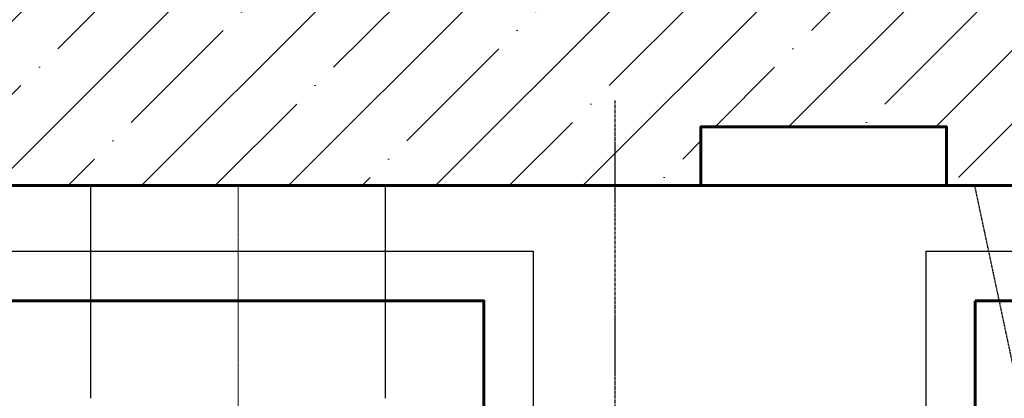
# Model space of a CAD drawing. Header units: millimetres. Extents: x -50096 to 615650, y 194565 to 243945.
# Tile 129 of 256: x 233634 to 239647, y 223163 to 225477. Entities that reach past the tile are written whole.
import ezdxf

# ---------------------------------------------------------------- set-up
doc = ezdxf.new("R2010")
doc.units = ezdxf.units.MM
for name, pattern in [('CENTER2', [28.575, 19.05, -3.175, 3.175, -3.175]), ('ГТО-1 Пунктир', [7, 5, -2]), ('осевая', [50.8, 31.75, -6.35, 6.35, -6.35])]:
    doc.linetypes.add(name, pattern=pattern)
for name, color, linetype, lineweight in [('ГТО-2_Бетон_025', 7, 'Continuous', 25), ('ГТО-2_Бетон_060', 3, 'Continuous', 60), ('ГТО-2_Размеры_035', 2, 'Continuous', 35), ('ОГОС_Пунктир_025', 151, 'ГТО-1 Пунктир', 25), ('ОЗиМ_ось', 6, 'осевая', 25)]:
    doc.layers.add(name, color=color, linetype=linetype, lineweight=lineweight)
doc.layers.add('ГТО-2_Штриховка_018', color=7, linetype='Continuous', lineweight=18, true_color=0x6b6b6b)
doc.layers.add('ОЗиМ Оси', color=4, linetype='CENTER2')
pattern_1 = [(45, (-115466.6, -494469.8), (-449.0128, 449.0128), []), (45, (-115017.6, -494469.8), (-449.0128, 449.0128), [793.75, -158.75, 0, -158.75])]

# ---------------------------------------------------------------- blocks, each defined once
blk = doc.blocks.new('A$C1AA538EC')
at = {"layer": 'ОГОС_Пунктир_025'}
for p, q in [((-900, -9600.1), (-900, -8299.9)), ((900, -9600.1), (900, -8299.9)), ((4883.4, -10112.6), (4498.1, -8299.9))]:
    blk.add_line(p, q, dxfattribs=at)
at = {"layer": 'ОЗиМ_ось', "lineweight": 20, "ltscale": 0.3}
blk.add_line((0, -13140.6), (0, -8299.9), dxfattribs=at)

msp = doc.modelspace()

# ---------------------------------------------------------------- hatches: boundary and pattern name
at = {"layer": 'ГТО-2_Штриховка_018'}
h = msp.add_hatch(dxfattribs=at)
h.set_pattern_fill('ANSI35', color=256, scale=100)
h.set_pattern_definition(pattern_1)
h.paths.add_polyline_path([(243988.4, 233562.9), (247488.4, 233562.9), (247488.4, 236562.9), (227633.4, 236562.9), (227633.4, 228037.9), (232688.4, 228037.9), (232688.4, 229062.9), (243988.4, 229062.9)])
edge = h.paths.add_edge_path(flags=16)
edge.add_arc((234968.4, 232762.8), 1700, 0, 360)
edge = h.paths.add_edge_path(flags=16)
edge.add_arc((255968.4, 232762.8), 1700, 0, 360)
h.paths.add_polyline_path([(264438.4, 224462.9), (264438.4, 224822.9), (265938.4, 224822.9), (265938.4, 224462.9), (276518.4, 224462.9), (276518.4, 221662.7), (278018.4, 221662.7), (278018.4, 225962.9), (263788.4, 225962.9), (263788.4, 236562.9), (247488.4, 236562.9), (247488.4, 233562.9), (250988.4, 233562.9), (250988.4, 229062.9), (262288.4, 229062.9), (262288.4, 226212.9), (247488.4, 226212.9), (247488.4, 224462.9), (252623.4, 224462.9), (252623.4, 224822.9), (254123.4, 224822.9), (254123.4, 224462.9), (258378.4, 224462.9), (258378.4, 224822.9), (259878.4, 224822.9), (259878.4, 224462.9)])
h = msp.add_hatch(dxfattribs=at)
h.set_pattern_fill('ANSI35', color=256, scale=100)
h.set_pattern_definition(pattern_1)
h.paths.add_polyline_path([(222733.4, 223392.9), (222733.4, 222892.9), (222233.4, 222892.9), (222233.4, 223392.9)], flags=16)
h.paths.add_polyline_path([(245218.4, 224822.9), (245218.4, 224462.9), (247488.4, 224462.9), (247488.4, 226212.9), (232688.4, 226212.9), (232688.4, 228037.9), (227633.4, 228037.9), (227633.4, 225962.9), (221518.4, 225962.9), (221518.4, 221662.7), (223018.4, 221662.7), (223018.4, 221842.9), (222233.4, 221842.9), (222233.4, 222642.9), (223018.4, 222642.9), (223018.4, 224462.9), (231798.4, 224462.9), (231798.4, 224822.9), (233298.4, 224822.9), (233298.4, 224462.9), (237793.4, 224462.9), (237793.4, 224822.9), (239293.4, 224822.9), (239293.4, 224462.9), (243718.4, 224462.9), (243718.4, 224822.9)])

# ---------------------------------------------------------------- linework, layer by layer
at = {"layer": 'ГТО-2_Бетон_025'}
msp.add_lwpolyline([(233168.4, 224062.9), (236768.4, 224062.9), (236768.4, 220962.9), (233168.4, 220962.9)], close=True, dxfattribs=at)
at = {"layer": 'ГТО-2_Бетон_025', "elevation": 0}
msp.add_lwpolyline([(239168.4, 224062.9), (242768.4, 224062.9), (242768.4, 220962.9), (239168.4, 220962.9)], close=True, dxfattribs=at)
at = {"layer": 'ГТО-2_Бетон_060', "color": 5}
msp.add_lwpolyline([(237793.4, 224462.9), (239293.4, 224462.9), (239293.4, 224822.9), (237793.4, 224822.9), (237793.4, 224462.9)], dxfattribs=at)
at = {"layer": 'ГТО-2_Бетон_060'}
for points in [[(223018.4, 221612.9), (223018.4, 224462.9), (276518.4, 224462.9), (276518.4, 210562.9), (276218.4, 210562.9)], [(233468.4, 223758.4), (236468.4, 223758.4), (236468.4, 221258.4), (233468.4, 221258.4), (233468.4, 223758.4)]]:
    msp.add_lwpolyline(points, dxfattribs=at)
at = {"layer": 'ГТО-2_Бетон_060', "elevation": 0}
msp.add_lwpolyline([(239468.4, 223758.4), (242468.4, 223758.4), (242468.4, 221258.4), (239468.4, 221258.4), (239468.4, 223758.4)], dxfattribs=at)
at = {"layer": 'ОЗиМ Оси'}
msp.add_line((237268.4, 224983), (237268.4, 200768.4), dxfattribs=at)

# ---------------------------------------------------------------- block references
at = {"layer": 'ГТО-2_Размеры_035'}
msp.add_blockref('A$C1AA538EC', (234968.4, 232762.8), dxfattribs=at)

doc.saveas('drawing.dxf')
